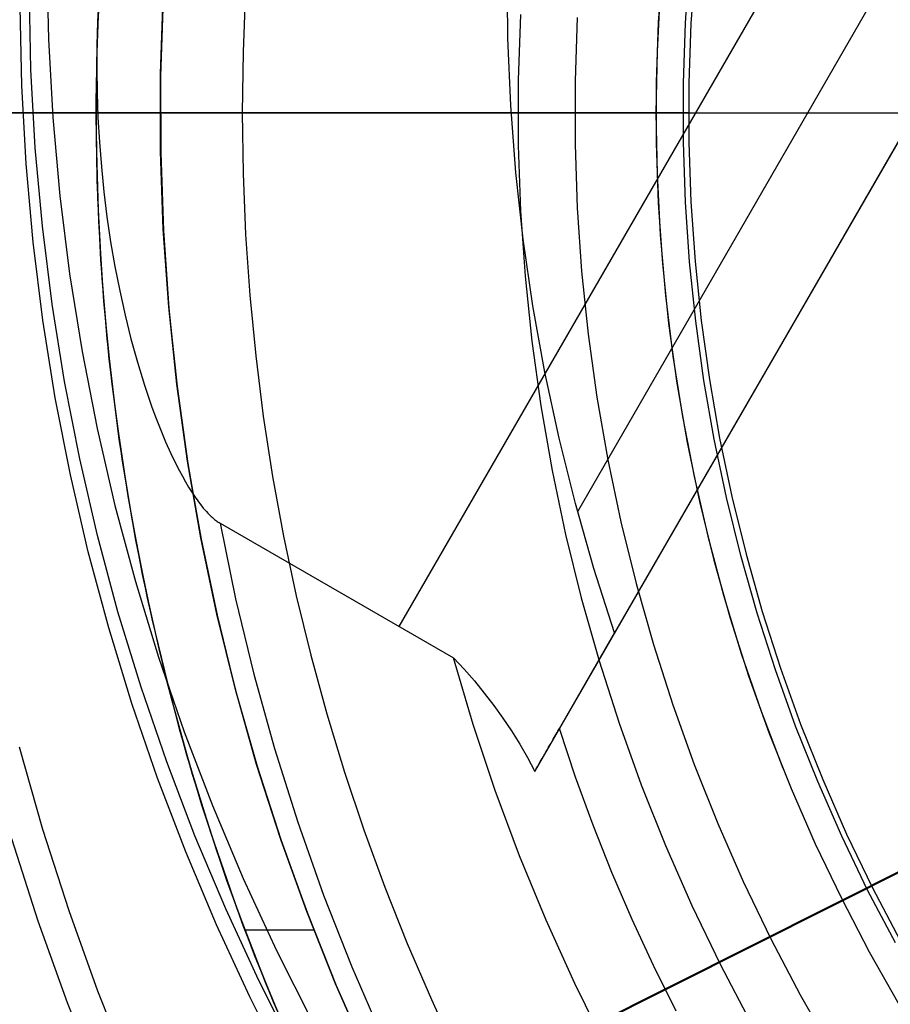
# Model space of a CAD drawing. Header units: millimetres. Extents: x 6049 to 7254, y -11340 to -10297.
# Tile 76 of 237: x 6596 to 6616, y -10701 to -10678. Entities that reach past the tile are written whole.
import ezdxf

# ---------------------------------------------------------------- set-up
doc = ezdxf.new("R2010")
doc.units = ezdxf.units.MM
doc.layers.add('color', color=7, linetype='Continuous')
doc.layers.add('luz', color=7, linetype='Continuous')

msp = doc.modelspace()

# ---------------------------------------------------------------- linework, layer by layer
at = {"color": 8, "true_color": 0x7f7f7f}
for p, q in [((6608.226, -10695.325, 61.793), (6646.972, -10628.216, 79.683)), ((6608.226, -10695.325, 61.793), (6646.972, -10628.216, 79.683)), ((6646.972, -10628.216, 76.249), (6609.21, -10693.621, 58.813)), ((6646.972, -10628.216, 71.961), (6610.075, -10692.123, 54.924)), ((6646.972, -10628.216, 71.961), (6610.075, -10692.123, 54.924)), ((6644.314, -10628.525, 71.592), (6609.213, -10689.323, 55.385)), ((6605.091, -10691.978, 62.1), (6641.442, -10629.017, 78.884)), ((6598.216, -10676.252, 64.451), (6598.119, -10677.994, 64.091)), ((6598.216, -10676.252, 64.451), (6598.119, -10677.994, 64.091)), ((6596.945, -10676.584, 57.58), (6596.982, -10678.396, 57.222)), ((6598.201, -10676.466, 65.596), (6598.107, -10678.331, 65.596)), ((6611.181, -10676.613, 51.1), (6611.085, -10678.005, 51.1)), ((6611.181, -10676.613, 51.1), (6611.085, -10678.005, 51.1)), ((6607.605, -10678.374, 57.388), (6607.591, -10676.823, 57.697)), ((6607.605, -10678.374, 57.388), (6607.591, -10676.823, 57.697)), ((6611.713, -10678.026, 199.6), (6611.809, -10676.648, 199.6)), ((6611.713, -10678.026, 199.6), (6611.809, -10676.648, 199.6)), ((6611.934, -10676.659, 200.6), (6611.839, -10678.032, 200.6)), ((6611.934, -10676.659, 200.6), (6611.839, -10678.032, 200.6)), ((6598.164, -10677.049, 67.1), (6598.091, -10678.903, 67.1)), ((6598.164, -10677.049, 67.1), (6598.091, -10678.903, 67.1)), ((6596.578, -10679.096, 60.723), (6596.541, -10677.284, 61.081)), ((6601.54, -10677.281, 103.064), (6601.481, -10678.688, 103.064)), ((6601.54, -10677.281, 103.064), (6601.481, -10678.688, 103.064)), ((6611.129, -10677.274, 51.1), (6611.056, -10678.684, 51.1)), ((6599.635, -10677.457, 77.6), (6599.575, -10679.253, 77.6)), ((6599.576, -10679.197, 88.1), (6599.638, -10677.4, 88.1)), ((6599.576, -10679.197, 88.1), (6599.638, -10677.4, 88.1)), ((6599.637, -10677.43, 67.1), (6599.576, -10679.226, 67.1)), ((6599.637, -10677.43, 67.1), (6599.576, -10679.226, 67.1)), ((6596.363, -10679.468, 62.581), (6596.327, -10677.655, 62.939)), ((6598.119, -10677.994, 64.091), (6598.078, -10679.829, 64.091)), ((6598.119, -10677.994, 64.091), (6598.078, -10679.829, 64.091)), ((6598.119, -10677.994, 64.091), (6598.104, -10678.531, 63.982)), ((6598.119, -10677.994, 64.091), (6598.104, -10678.531, 63.982)), ((6607.9, -10677.828, 105.1), (6607.848, -10679.34, 105.1)), ((6607.9, -10677.828, 105.1), (6607.848, -10679.34, 105.1)), ((6609.211, -10677.896, 52.515), (6609.16, -10679.362, 52.515)), ((6609.211, -10677.896, 52.515), (6609.16, -10679.362, 52.515)), ((6611.085, -10678.005, 51.1), (6611.037, -10679.399, 51.1)), ((6611.085, -10678.005, 51.1), (6611.037, -10679.399, 51.1)), ((6611.666, -10679.406, 199.6), (6611.713, -10678.026, 199.6)), ((6611.666, -10679.406, 199.6), (6611.713, -10678.026, 199.6)), ((6611.839, -10678.032, 200.6), (6611.791, -10679.408, 200.6)), ((6611.839, -10678.032, 200.6), (6611.791, -10679.408, 200.6)), ((6596.982, -10678.396, 57.222), (6597.082, -10680.207, 56.871)), ((6598.107, -10678.331, 65.596), (6598.078, -10680.199, 65.596)), ((6607.672, -10679.926, 57.086), (6607.605, -10678.374, 57.388)), ((6607.672, -10679.926, 57.086), (6607.605, -10678.374, 57.388)), ((6598.104, -10678.531, 63.982), (6598.1, -10679.08, 63.872)), ((6598.104, -10678.531, 63.982), (6598.1, -10679.08, 63.872)), ((6598.091, -10678.903, 67.1), (6598.082, -10680.759, 67.1)), ((6598.091, -10678.903, 67.1), (6598.082, -10680.759, 67.1)), ((6601.481, -10678.688, 103.064), (6601.462, -10680.096, 103.064)), ((6601.481, -10678.688, 103.064), (6601.462, -10680.096, 103.064)), ((6611.056, -10678.684, 51.1), (6611.031, -10680.096, 51.1)), ((6596.678, -10680.907, 60.372), (6596.578, -10679.096, 60.723)), ((6598.1, -10679.08, 63.872), (6598.107, -10679.638, 63.761)), ((6598.1, -10679.08, 63.872), (6598.107, -10679.638, 63.761)), ((6599.575, -10679.253, 77.6), (6599.577, -10681.05, 77.6)), ((6599.576, -10680.995, 88.1), (6599.576, -10679.197, 88.1)), ((6599.576, -10680.995, 88.1), (6599.576, -10679.197, 88.1)), ((6599.576, -10679.226, 67.1), (6599.577, -10681.024, 67.1)), ((6599.576, -10679.226, 67.1), (6599.577, -10681.024, 67.1)), ((6607.848, -10679.34, 105.1), (6607.848, -10680.852, 105.1)), ((6607.848, -10679.34, 105.1), (6607.848, -10680.852, 105.1)), ((6609.16, -10679.362, 52.515), (6609.16, -10680.83, 52.515)), ((6609.16, -10679.362, 52.515), (6609.16, -10680.83, 52.515)), ((6596.463, -10681.279, 62.23), (6596.363, -10679.468, 62.581)), ((6611.037, -10679.399, 51.1), (6611.037, -10680.794, 51.1)), ((6611.037, -10679.399, 51.1), (6611.037, -10680.794, 51.1)), ((6611.666, -10680.787, 199.6), (6611.666, -10679.406, 199.6)), ((6611.666, -10680.787, 199.6), (6611.666, -10679.406, 199.6)), ((6611.791, -10679.408, 200.6), (6611.791, -10680.784, 200.6)), ((6611.791, -10679.408, 200.6), (6611.791, -10680.784, 200.6)), ((6598.107, -10679.638, 63.761), (6598.127, -10680.203, 63.65)), ((6598.107, -10679.638, 63.761), (6598.127, -10680.203, 63.65)), ((6598.078, -10679.829, 64.091), (6598.101, -10681.665, 64.091)), ((6598.078, -10679.829, 64.091), (6598.101, -10681.665, 64.091)), ((6607.792, -10681.475, 56.79), (6607.672, -10679.926, 57.086)), ((6607.792, -10681.475, 56.79), (6607.672, -10679.926, 57.086)), ((6601.46, -10680.096, 103.067), (6580.448, -10680.096, 89.031)), ((6580.72, -10680.096, 88.1), (6599.569, -10680.096, 88.1)), ((6596.582, -10680.096, 209.497), (6595.824, -10680.096, 210.316)), ((6596.724, -10680.096, 207.935), (6595.91, -10680.096, 208.752)), ((6597.367, -10680.096, 208.705), (6596.582, -10680.096, 209.497)), ((6597.566, -10680.096, 207.146), (6596.724, -10680.096, 207.935)), ((6597.082, -10680.207, 56.871), (6597.245, -10682.016, 56.528)), ((6598.179, -10680.096, 207.941), (6597.367, -10680.096, 208.705)), ((6598.434, -10680.096, 206.388), (6597.566, -10680.096, 207.146)), ((6598.078, -10680.096, 64.091), (6598.078, -10680.096, 67.1)), ((6598.079, -10680.096, 64.031), (6598.078, -10680.096, 64.091)), ((6598.078, -10680.199, 65.596), (6598.114, -10682.067, 65.596)), ((6598.081, -10680.096, 63.97), (6598.079, -10680.096, 64.031)), ((6598.086, -10680.096, 63.91), (6598.081, -10680.096, 63.97)), ((6598.092, -10680.096, 63.85), (6598.086, -10680.096, 63.91)), ((6598.101, -10680.096, 63.79), (6598.092, -10680.096, 63.85)), ((6598.111, -10680.096, 63.731), (6598.101, -10680.096, 63.79)), ((6598.122, -10680.096, 63.672), (6598.111, -10680.096, 63.731)), ((6598.127, -10680.203, 63.65), (6598.16, -10680.774, 63.54)), ((6598.127, -10680.203, 63.65), (6598.16, -10680.774, 63.54)), ((6599.017, -10680.096, 207.205), (6598.179, -10680.096, 207.941)), ((6599.329, -10680.096, 205.66), (6598.434, -10680.096, 206.388)), ((6599.88, -10680.096, 206.499), (6599.017, -10680.096, 207.205)), ((6600.248, -10680.096, 204.964), (6599.329, -10680.096, 205.66)), ((6599.569, -10680.096, 67.1), (6599.569, -10680.096, 88.1)), ((6600.767, -10680.096, 205.823), (6599.88, -10680.096, 206.499)), ((6601.191, -10680.096, 204.3), (6600.248, -10680.096, 204.964)), ((6601.677, -10680.096, 205.179), (6600.767, -10680.096, 205.823)), ((6602.157, -10680.096, 203.669), (6601.191, -10680.096, 204.3)), ((6601.46, -10680.096, 103.067), (6601.795, -10680.096, 103.283)), ((6601.462, -10680.096, 103.064), (6601.481, -10681.504, 103.064)), ((6601.462, -10680.096, 103.064), (6601.481, -10681.504, 103.064)), ((6602.609, -10680.096, 204.566), (6601.677, -10680.096, 205.179)), ((6601.795, -10680.096, 103.283), (6602.138, -10680.096, 103.488)), ((6602.138, -10680.096, 103.488), (6602.487, -10680.096, 103.681)), ((6603.144, -10680.096, 203.072), (6602.157, -10680.096, 203.669)), ((6602.487, -10680.096, 103.681), (6602.842, -10680.096, 103.863)), ((6603.562, -10680.096, 203.986), (6602.609, -10680.096, 204.566)), ((6602.842, -10680.096, 103.863), (6603.203, -10680.096, 104.033)), ((6604.151, -10680.096, 202.51), (6603.144, -10680.096, 203.072)), ((6603.203, -10680.096, 104.033), (6603.57, -10680.096, 104.191)), ((6604.534, -10680.096, 203.44), (6603.562, -10680.096, 203.986)), ((6603.57, -10680.096, 104.191), (6603.941, -10680.096, 104.337)), ((6603.941, -10680.096, 104.337), (6604.318, -10680.096, 104.471)), ((6605.177, -10680.096, 201.984), (6604.151, -10680.096, 202.51)), ((6604.318, -10680.096, 104.471), (6604.698, -10680.096, 104.592)), ((6605.524, -10680.096, 202.927), (6604.534, -10680.096, 203.44)), ((6604.698, -10680.096, 104.592), (6605.082, -10680.096, 104.701)), ((6605.082, -10680.096, 104.701), (6605.47, -10680.096, 104.797)), ((6606.22, -10680.096, 201.493), (6605.177, -10680.096, 201.984)), ((6605.47, -10680.096, 104.797), (6605.86, -10680.096, 104.88)), ((6606.532, -10680.096, 202.45), (6605.524, -10680.096, 202.927)), ((6605.86, -10680.096, 104.88), (6606.253, -10680.096, 104.95)), ((6607.281, -10680.096, 201.039), (6606.22, -10680.096, 201.493)), ((6606.253, -10680.096, 104.95), (6606.648, -10680.096, 105.007)), ((6607.556, -10680.096, 202.007), (6606.532, -10680.096, 202.45)), ((6606.648, -10680.096, 105.007), (6607.045, -10680.096, 105.051)), ((6607.045, -10680.096, 105.051), (6607.443, -10680.096, 105.082)), ((6608.356, -10680.096, 200.622), (6607.281, -10680.096, 201.039)), ((6607.443, -10680.096, 105.082), (6607.842, -10680.096, 105.1)), ((6608.594, -10680.096, 201.6), (6607.556, -10680.096, 202.007)), ((6609.154, -10680.096, 52.515), (6607.679, -10680.096, 57.055)), ((6607.842, -10680.096, 105.1), (6633.541, -10680.096, 105.1)), ((6609.445, -10680.096, 200.243), (6608.356, -10680.096, 200.622)), ((6609.646, -10680.096, 201.23), (6608.594, -10680.096, 201.6)), ((6609.174, -10680.096, 52.449), (6609.154, -10680.096, 52.515)), ((6609.196, -10680.096, 52.385), (6609.174, -10680.096, 52.449)), ((6609.22, -10680.096, 52.321), (6609.196, -10680.096, 52.385)), ((6609.247, -10680.096, 52.259), (6609.22, -10680.096, 52.321)), ((6609.276, -10680.096, 52.197), (6609.247, -10680.096, 52.259)), ((6609.307, -10680.096, 52.136), (6609.276, -10680.096, 52.197)), ((6609.34, -10680.096, 52.076), (6609.307, -10680.096, 52.136)), ((6609.375, -10680.096, 52.018), (6609.34, -10680.096, 52.076)), ((6609.412, -10680.096, 51.961), (6609.375, -10680.096, 52.018)), ((6609.451, -10680.096, 51.905), (6609.412, -10680.096, 51.961)), ((6610.547, -10680.096, 199.902), (6609.445, -10680.096, 200.243)), ((6609.492, -10680.096, 51.851), (6609.451, -10680.096, 51.905)), ((6609.535, -10680.096, 51.798), (6609.492, -10680.096, 51.851)), ((6609.58, -10680.096, 51.746), (6609.535, -10680.096, 51.798)), ((6609.626, -10680.096, 51.696), (6609.58, -10680.096, 51.746)), ((6609.675, -10680.096, 51.648), (6609.626, -10680.096, 51.696)), ((6610.71, -10680.096, 200.897), (6609.646, -10680.096, 201.23)), ((6609.725, -10680.096, 51.602), (6609.675, -10680.096, 51.648)), ((6609.776, -10680.096, 51.557), (6609.725, -10680.096, 51.602)), ((6609.829, -10680.096, 51.514), (6609.776, -10680.096, 51.557)), ((6609.883, -10680.096, 51.473), (6609.829, -10680.096, 51.514)), ((6609.939, -10680.096, 51.434), (6609.883, -10680.096, 51.473)), ((6609.996, -10680.096, 51.397), (6609.939, -10680.096, 51.434)), ((6610.055, -10680.096, 51.362), (6609.996, -10680.096, 51.397)), ((6610.114, -10680.096, 51.329), (6610.055, -10680.096, 51.362)), ((6610.175, -10680.096, 51.298), (6610.114, -10680.096, 51.329)), ((6610.237, -10680.096, 51.269), (6610.175, -10680.096, 51.298)), ((6610.3, -10680.096, 51.242), (6610.237, -10680.096, 51.269)), ((6610.363, -10680.096, 51.218), (6610.3, -10680.096, 51.242)), ((6610.428, -10680.096, 51.196), (6610.363, -10680.096, 51.218)), ((6610.493, -10680.096, 51.176), (6610.428, -10680.096, 51.196)), ((6610.559, -10680.096, 51.158), (6610.493, -10680.096, 51.176)), ((6611.66, -10680.096, 199.6), (6610.547, -10680.096, 199.902)), ((6610.625, -10680.096, 51.143), (6610.559, -10680.096, 51.158)), ((6610.692, -10680.096, 51.13), (6610.625, -10680.096, 51.143)), ((6610.76, -10680.096, 51.119), (6610.692, -10680.096, 51.13)), ((6611.785, -10680.096, 200.6), (6610.71, -10680.096, 200.897)), ((6610.827, -10680.096, 51.111), (6610.76, -10680.096, 51.119)), ((6610.895, -10680.096, 51.105), (6610.827, -10680.096, 51.111)), ((6610.963, -10680.096, 51.101), (6610.895, -10680.096, 51.105)), ((6611.031, -10680.096, 51.1), (6610.963, -10680.096, 51.101)), ((6611.031, -10680.096, 51.1), (6611.056, -10681.508, 51.1)), ((6611.031, -10680.096, 51.1), (6633.522, -10680.096, 51.1)), ((6611.66, -10680.096, 199.6), (6638.414, -10680.096, 199.6)), ((6611.785, -10680.096, 200.6), (6651.66, -10680.096, 200.6)), ((6596.841, -10682.716, 60.029), (6596.678, -10680.907, 60.372)), ((6598.082, -10680.759, 67.1), (6598.137, -10682.614, 67.1)), ((6598.082, -10680.759, 67.1), (6598.137, -10682.614, 67.1)), ((6598.16, -10680.774, 63.54), (6598.205, -10681.349, 63.43)), ((6598.16, -10680.774, 63.54), (6598.205, -10681.349, 63.43)), ((6607.848, -10680.852, 105.1), (6607.9, -10682.364, 105.1)), ((6607.848, -10680.852, 105.1), (6607.9, -10682.364, 105.1)), ((6609.16, -10680.83, 52.515), (6609.211, -10682.296, 52.515)), ((6609.16, -10680.83, 52.515), (6609.211, -10682.296, 52.515)), ((6611.037, -10680.794, 51.1), (6611.085, -10682.188, 51.1)), ((6611.037, -10680.794, 51.1), (6611.085, -10682.188, 51.1)), ((6611.713, -10682.167, 199.6), (6611.666, -10680.787, 199.6)), ((6611.713, -10682.167, 199.6), (6611.666, -10680.787, 199.6)), ((6611.791, -10680.784, 200.6), (6611.839, -10682.16, 200.6)), ((6611.791, -10680.784, 200.6), (6611.839, -10682.16, 200.6)), ((6599.638, -10682.792, 88.1), (6599.576, -10680.995, 88.1)), ((6599.638, -10682.792, 88.1), (6599.576, -10680.995, 88.1)), ((6599.577, -10681.024, 67.1), (6599.64, -10682.821, 67.1)), ((6599.577, -10681.024, 67.1), (6599.64, -10682.821, 67.1)), ((6599.577, -10681.05, 77.6), (6599.641, -10682.846, 77.6)), ((6596.626, -10683.087, 61.887), (6596.463, -10681.279, 62.23)), ((6598.205, -10681.349, 63.43), (6598.264, -10681.926, 63.322)), ((6598.205, -10681.349, 63.43), (6598.264, -10681.926, 63.322)), ((6601.481, -10681.504, 103.064), (6601.54, -10682.911, 103.064)), ((6601.481, -10681.504, 103.064), (6601.54, -10682.911, 103.064)), ((6607.963, -10683.021, 56.501), (6607.792, -10681.475, 56.79)), ((6607.963, -10683.021, 56.501), (6607.792, -10681.475, 56.79)), ((6611.056, -10681.508, 51.1), (6611.129, -10682.918, 51.1)), ((6598.101, -10681.665, 64.091), (6598.186, -10683.498, 64.091)), ((6598.101, -10681.665, 64.091), (6598.186, -10683.498, 64.091)), ((6597.245, -10682.016, 56.528), (6597.47, -10683.819, 56.194)), ((6598.114, -10682.067, 65.596), (6598.215, -10683.932, 65.596)), ((6598.264, -10681.926, 63.322), (6598.335, -10682.503, 63.215)), ((6598.264, -10681.926, 63.322), (6598.335, -10682.503, 63.215)), ((6609.211, -10682.296, 52.515), (6609.312, -10683.76, 52.515)), ((6609.211, -10682.296, 52.515), (6609.312, -10683.76, 52.515)), ((6611.085, -10682.188, 51.1), (6611.181, -10683.579, 51.1)), ((6611.085, -10682.188, 51.1), (6611.181, -10683.579, 51.1)), ((6611.809, -10683.544, 199.6), (6611.713, -10682.167, 199.6)), ((6611.809, -10683.544, 199.6), (6611.713, -10682.167, 199.6)), ((6611.839, -10682.16, 200.6), (6611.934, -10683.533, 200.6)), ((6611.839, -10682.16, 200.6), (6611.934, -10683.533, 200.6)), ((6598.335, -10682.503, 63.215), (6598.42, -10683.078, 63.109)), ((6598.335, -10682.503, 63.215), (6598.42, -10683.078, 63.109)), ((6607.9, -10682.364, 105.1), (6608.005, -10683.873, 105.1)), ((6607.9, -10682.364, 105.1), (6608.005, -10683.873, 105.1)), ((6597.066, -10684.519, 59.695), (6596.841, -10682.716, 60.029)), ((6598.137, -10682.614, 67.1), (6598.256, -10684.465, 67.1)), ((6598.137, -10682.614, 67.1), (6598.256, -10684.465, 67.1)), ((6599.762, -10684.586, 88.1), (6599.638, -10682.792, 88.1)), ((6599.762, -10684.586, 88.1), (6599.638, -10682.792, 88.1)), ((6599.64, -10682.821, 67.1), (6599.765, -10684.614, 67.1)), ((6599.64, -10682.821, 67.1), (6599.765, -10684.614, 67.1)), ((6599.641, -10682.846, 77.6), (6599.767, -10684.639, 77.6)), ((6601.54, -10682.911, 103.064), (6601.638, -10684.316, 103.064)), ((6601.54, -10682.911, 103.064), (6601.638, -10684.316, 103.064)), ((6611.129, -10682.918, 51.1), (6611.252, -10684.325, 51.1)), ((6596.852, -10684.89, 61.553), (6596.626, -10683.087, 61.887)), ((6598.42, -10683.078, 63.109), (6598.518, -10683.65, 63.006)), ((6598.42, -10683.078, 63.109), (6598.518, -10683.65, 63.006)), ((6608.187, -10684.561, 56.218), (6607.963, -10683.021, 56.501)), ((6608.187, -10684.561, 56.218), (6607.963, -10683.021, 56.501)), ((6598.186, -10683.498, 64.091), (6598.334, -10685.327, 64.091)), ((6598.186, -10683.498, 64.091), (6598.334, -10685.327, 64.091)), ((6598.518, -10683.65, 63.006), (6598.629, -10684.217, 62.906)), ((6598.518, -10683.65, 63.006), (6598.629, -10684.217, 62.906)), ((6611.181, -10683.579, 51.1), (6611.324, -10684.967, 51.1)), ((6611.181, -10683.579, 51.1), (6611.324, -10684.967, 51.1)), ((6611.951, -10684.918, 199.6), (6611.809, -10683.544, 199.6)), ((6611.951, -10684.918, 199.6), (6611.809, -10683.544, 199.6)), ((6611.934, -10683.533, 200.6), (6612.076, -10684.903, 200.6)), ((6611.934, -10683.533, 200.6), (6612.076, -10684.903, 200.6)), ((6597.47, -10683.819, 56.194), (6597.758, -10685.614, 55.868)), ((6608.005, -10683.873, 105.1), (6608.161, -10685.378, 105.1)), ((6608.005, -10683.873, 105.1), (6608.161, -10685.378, 105.1)), ((6609.312, -10683.76, 52.515), (6609.464, -10685.22, 52.515)), ((6609.312, -10683.76, 52.515), (6609.464, -10685.22, 52.515)), ((6598.215, -10683.932, 65.596), (6598.381, -10685.793, 65.596)), ((6598.629, -10684.217, 62.906), (6598.753, -10684.776, 62.808)), ((6598.629, -10684.217, 62.906), (6598.753, -10684.776, 62.808)), ((6601.638, -10684.316, 103.064), (6601.775, -10685.717, 103.064)), ((6601.638, -10684.316, 103.064), (6601.775, -10685.717, 103.064)), ((6611.252, -10684.325, 51.1), (6611.423, -10685.727, 51.1)), ((6597.354, -10686.314, 59.369), (6597.066, -10684.519, 59.695)), ((6598.256, -10684.465, 67.1), (6598.44, -10686.312, 67.1)), ((6598.256, -10684.465, 67.1), (6598.44, -10686.312, 67.1)), ((6599.948, -10686.375, 88.1), (6599.762, -10684.586, 88.1)), ((6599.948, -10686.375, 88.1), (6599.762, -10684.586, 88.1)), ((6608.462, -10686.094, 55.944), (6608.187, -10684.561, 56.218)), ((6608.462, -10686.094, 55.944), (6608.187, -10684.561, 56.218)), ((6598.753, -10684.776, 62.808), (6598.889, -10685.326, 62.714)), ((6598.753, -10684.776, 62.808), (6598.889, -10685.326, 62.714)), ((6599.765, -10684.614, 67.1), (6599.952, -10686.402, 67.1)), ((6599.765, -10684.614, 67.1), (6599.952, -10686.402, 67.1)), ((6599.767, -10684.639, 77.6), (6599.955, -10686.426, 77.6)), ((6597.14, -10686.686, 61.227), (6596.852, -10684.89, 61.553)), ((6611.324, -10684.967, 51.1), (6611.515, -10686.348, 51.1)), ((6611.324, -10684.967, 51.1), (6611.515, -10686.348, 51.1)), ((6612.141, -10686.285, 199.6), (6611.951, -10684.918, 199.6)), ((6612.141, -10686.285, 199.6), (6611.951, -10684.918, 199.6)), ((6612.076, -10684.903, 200.6), (6612.266, -10686.266, 200.6)), ((6612.076, -10684.903, 200.6), (6612.266, -10686.266, 200.6)), ((6609.464, -10685.22, 52.515), (6609.666, -10686.673, 52.515)), ((6609.464, -10685.22, 52.515), (6609.666, -10686.673, 52.515)), ((6598.334, -10685.327, 64.091), (6598.544, -10687.151, 64.091)), ((6598.334, -10685.327, 64.091), (6598.544, -10687.151, 64.091)), ((6598.889, -10685.326, 62.714), (6599.039, -10685.866, 62.623)), ((6598.889, -10685.326, 62.714), (6599.039, -10685.866, 62.623)), ((6608.161, -10685.378, 105.1), (6608.369, -10686.876, 105.1)), ((6608.161, -10685.378, 105.1), (6608.369, -10686.876, 105.1)), ((6597.758, -10685.614, 55.868), (6598.108, -10687.401, 55.551)), ((6601.775, -10685.717, 103.064), (6601.951, -10687.114, 103.064)), ((6601.775, -10685.717, 103.064), (6601.951, -10687.114, 103.064)), ((6611.423, -10685.727, 51.1), (6611.643, -10687.121, 51.1)), ((6598.381, -10685.793, 65.596), (6598.612, -10687.646, 65.596)), ((6599.039, -10685.866, 62.623), (6599.201, -10686.393, 62.537)), ((6599.039, -10685.866, 62.623), (6599.201, -10686.393, 62.537)), ((6608.789, -10687.619, 55.676), (6608.462, -10686.094, 55.944)), ((6608.789, -10687.619, 55.676), (6608.462, -10686.094, 55.944)), ((6597.704, -10688.101, 59.053), (6597.354, -10686.314, 59.369)), ((6598.44, -10686.312, 67.1), (6598.687, -10688.151, 67.1)), ((6598.44, -10686.312, 67.1), (6598.687, -10688.151, 67.1)), ((6599.201, -10686.393, 62.537), (6599.376, -10686.905, 62.455)), ((6599.201, -10686.393, 62.537), (6599.376, -10686.905, 62.455)), ((6600.196, -10688.156, 88.1), (6599.948, -10686.375, 88.1)), ((6600.196, -10688.156, 88.1), (6599.948, -10686.375, 88.1)), ((6599.952, -10686.402, 67.1), (6600.2, -10688.182, 67.1)), ((6599.952, -10686.402, 67.1), (6600.2, -10688.182, 67.1)), ((6611.515, -10686.348, 51.1), (6611.754, -10687.723, 51.1)), ((6611.515, -10686.348, 51.1), (6611.754, -10687.723, 51.1)), ((6612.379, -10687.646, 199.6), (6612.141, -10686.285, 199.6)), ((6612.379, -10687.646, 199.6), (6612.141, -10686.285, 199.6)), ((6612.266, -10686.266, 200.6), (6612.502, -10687.622, 200.6)), ((6612.266, -10686.266, 200.6), (6612.502, -10687.622, 200.6)), ((6599.955, -10686.426, 77.6), (6600.204, -10688.206, 77.6)), ((6597.49, -10688.472, 60.91), (6597.14, -10686.686, 61.227)), ((6608.369, -10686.876, 105.1), (6608.629, -10688.366, 105.1)), ((6608.369, -10686.876, 105.1), (6608.629, -10688.366, 105.1)), ((6609.666, -10686.673, 52.515), (6609.918, -10688.119, 52.515)), ((6609.666, -10686.673, 52.515), (6609.918, -10688.119, 52.515)), ((6599.376, -10686.905, 62.455), (6599.473, -10687.165, 62.414)), ((6599.376, -10686.905, 62.455), (6599.473, -10687.165, 62.414)), ((6598.544, -10687.151, 64.091), (6598.817, -10688.966, 64.091)), ((6598.544, -10687.151, 64.091), (6598.817, -10688.966, 64.091)), ((6599.473, -10687.165, 62.414), (6599.578, -10687.433, 62.372)), ((6599.473, -10687.165, 62.414), (6599.578, -10687.433, 62.372)), ((6601.951, -10687.114, 103.064), (6602.166, -10688.506, 103.064)), ((6601.951, -10687.114, 103.064), (6602.166, -10688.506, 103.064)), ((6611.643, -10687.121, 51.1), (6611.912, -10688.508, 51.1)), ((6598.108, -10687.401, 55.551), (6598.52, -10689.175, 55.244)), ((6599.578, -10687.433, 62.372), (6599.692, -10687.704, 62.331)), ((6599.578, -10687.433, 62.372), (6599.692, -10687.704, 62.331)), ((6598.612, -10687.646, 65.596), (6598.908, -10689.491, 65.596)), ((6599.692, -10687.704, 62.331), (6599.813, -10687.976, 62.291)), ((6599.692, -10687.704, 62.331), (6599.813, -10687.976, 62.291)), ((6609.167, -10689.133, 55.417), (6608.789, -10687.619, 55.676)), ((6609.167, -10689.133, 55.417), (6608.789, -10687.619, 55.676)), ((6611.754, -10687.723, 51.1), (6612.039, -10689.088, 51.1)), ((6611.754, -10687.723, 51.1), (6612.039, -10689.088, 51.1)), ((6612.663, -10688.997, 199.6), (6612.379, -10687.646, 199.6)), ((6612.663, -10688.997, 199.6), (6612.379, -10687.646, 199.6)), ((6612.502, -10687.622, 200.6), (6612.785, -10688.969, 200.6)), ((6612.502, -10687.622, 200.6), (6612.785, -10688.969, 200.6)), ((6599.813, -10687.976, 62.291), (6599.942, -10688.243, 62.252)), ((6599.813, -10687.976, 62.291), (6599.942, -10688.243, 62.252)), ((6598.116, -10689.875, 58.745), (6597.704, -10688.101, 59.053)), ((6598.687, -10688.151, 67.1), (6598.997, -10689.98, 67.1)), ((6598.687, -10688.151, 67.1), (6598.997, -10689.98, 67.1)), ((6599.942, -10688.243, 62.252), (6600.01, -10688.374, 62.234)), ((6599.942, -10688.243, 62.252), (6600.01, -10688.374, 62.234)), ((6600.505, -10689.928, 88.1), (6600.196, -10688.156, 88.1)), ((6600.505, -10689.928, 88.1), (6600.196, -10688.156, 88.1)), ((6600.2, -10688.182, 67.1), (6600.51, -10689.953, 67.1)), ((6600.2, -10688.182, 67.1), (6600.51, -10689.953, 67.1)), ((6600.204, -10688.206, 77.6), (6600.514, -10689.976, 77.6)), ((6609.918, -10688.119, 52.515), (6610.22, -10689.555, 52.515)), ((6609.918, -10688.119, 52.515), (6610.22, -10689.555, 52.515)), ((6597.902, -10690.247, 60.603), (6597.49, -10688.472, 60.91)), ((6600.01, -10688.374, 62.234), (6600.079, -10688.503, 62.216)), ((6600.01, -10688.374, 62.234), (6600.079, -10688.503, 62.216)), ((6608.629, -10688.366, 105.1), (6608.94, -10689.847, 105.1)), ((6608.629, -10688.366, 105.1), (6608.94, -10689.847, 105.1)), ((6600.079, -10688.503, 62.216), (6600.15, -10688.629, 62.199)), ((6600.079, -10688.503, 62.216), (6600.15, -10688.629, 62.199)), ((6600.15, -10688.629, 62.199), (6600.223, -10688.752, 62.183)), ((6600.15, -10688.629, 62.199), (6600.223, -10688.752, 62.183)), ((6602.166, -10688.506, 103.064), (6602.42, -10689.891, 103.064)), ((6602.166, -10688.506, 103.064), (6602.42, -10689.891, 103.064)), ((6611.912, -10688.508, 51.1), (6612.228, -10689.884, 51.1)), ((6600.223, -10688.752, 62.183), (6600.298, -10688.871, 62.168)), ((6600.223, -10688.752, 62.183), (6600.298, -10688.871, 62.168)), ((6600.298, -10688.871, 62.168), (6600.374, -10688.986, 62.154)), ((6600.298, -10688.871, 62.168), (6600.374, -10688.986, 62.154)), ((6598.817, -10688.966, 64.091), (6599.152, -10690.77, 64.091)), ((6598.817, -10688.966, 64.091), (6599.152, -10690.77, 64.091)), ((6600.374, -10688.986, 62.154), (6600.433, -10689.069, 62.144)), ((6600.374, -10688.986, 62.154), (6600.433, -10689.069, 62.144)), ((6600.433, -10689.069, 62.144), (6600.495, -10689.153, 62.134)), ((6600.433, -10689.069, 62.144), (6600.495, -10689.153, 62.134)), ((6600.495, -10689.153, 62.134), (6600.528, -10689.194, 62.13)), ((6600.495, -10689.153, 62.134), (6600.528, -10689.194, 62.13)), ((6609.596, -10690.635, 55.167), (6609.167, -10689.133, 55.417)), ((6609.596, -10690.635, 55.167), (6609.167, -10689.133, 55.417)), ((6612.039, -10689.088, 51.1), (6612.371, -10690.443, 51.1)), ((6612.039, -10689.088, 51.1), (6612.371, -10690.443, 51.1)), ((6612.993, -10690.338, 199.6), (6612.663, -10688.997, 199.6)), ((6612.993, -10690.338, 199.6), (6612.663, -10688.997, 199.6)), ((6612.785, -10688.969, 200.6), (6613.114, -10690.306, 200.6)), ((6612.785, -10688.969, 200.6), (6613.114, -10690.306, 200.6)), ((6598.52, -10689.175, 55.244), (6598.993, -10690.937, 54.947)), ((6600.528, -10689.194, 62.13), (6600.562, -10689.236, 62.125)), ((6600.528, -10689.194, 62.13), (6600.562, -10689.236, 62.125)), ((6600.562, -10689.236, 62.125), (6600.597, -10689.277, 62.121)), ((6600.562, -10689.236, 62.125), (6600.597, -10689.277, 62.121)), ((6600.597, -10689.277, 62.121), (6600.633, -10689.317, 62.117)), ((6600.597, -10689.277, 62.121), (6600.633, -10689.317, 62.117)), ((6600.633, -10689.317, 62.117), (6600.669, -10689.357, 62.114)), ((6600.633, -10689.317, 62.117), (6600.669, -10689.357, 62.114)), ((6600.669, -10689.357, 62.114), (6600.707, -10689.395, 62.11)), ((6600.669, -10689.357, 62.114), (6600.707, -10689.395, 62.11)), ((6598.908, -10689.491, 65.596), (6599.267, -10691.324, 65.596)), ((6600.707, -10689.395, 62.11), (6600.745, -10689.432, 62.107)), ((6600.707, -10689.395, 62.11), (6600.745, -10689.432, 62.107)), ((6600.745, -10689.432, 62.107), (6600.765, -10689.45, 62.106)), ((6600.745, -10689.432, 62.107), (6600.765, -10689.45, 62.106)), ((6600.765, -10689.45, 62.106), (6600.784, -10689.467, 62.105)), ((6600.765, -10689.45, 62.106), (6600.784, -10689.467, 62.105)), ((6600.784, -10689.467, 62.105), (6600.804, -10689.484, 62.104)), ((6600.784, -10689.467, 62.105), (6600.804, -10689.484, 62.104)), ((6600.804, -10689.484, 62.104), (6600.824, -10689.5, 62.103)), ((6600.804, -10689.484, 62.104), (6600.824, -10689.5, 62.103)), ((6600.824, -10689.5, 62.103), (6600.844, -10689.516, 62.102)), ((6600.824, -10689.5, 62.103), (6600.844, -10689.516, 62.102)), ((6600.844, -10689.516, 62.102), (6600.865, -10689.532, 62.101)), ((6600.844, -10689.516, 62.102), (6600.865, -10689.532, 62.101)), ((6600.865, -10689.532, 62.101), (6600.886, -10689.547, 62.101)), ((6600.865, -10689.532, 62.101), (6600.886, -10689.547, 62.101)), ((6600.886, -10689.547, 62.101), (6600.907, -10689.561, 62.1)), ((6600.886, -10689.547, 62.101), (6600.907, -10689.561, 62.1)), ((6600.907, -10689.561, 62.1), (6600.928, -10689.574, 62.1)), ((6600.907, -10689.561, 62.1), (6600.928, -10689.574, 62.1)), ((6600.928, -10689.574, 62.1), (6600.949, -10689.587, 62.1)), ((6600.928, -10689.574, 62.1), (6600.949, -10689.587, 62.1)), ((6600.949, -10689.587, 62.1), (6606.346, -10692.703, 62.1)), ((6600.949, -10689.587, 62.1), (6601.309, -10691.338, 62.1)), ((6600.949, -10689.587, 62.1), (6606.346, -10692.703, 62.1)), ((6600.949, -10689.587, 62.1), (6601.309, -10691.338, 62.1)), ((6610.22, -10689.555, 52.515), (6610.571, -10690.979, 52.515)), ((6610.22, -10689.555, 52.515), (6610.571, -10690.979, 52.515)), ((6598.589, -10691.637, 58.448), (6598.116, -10689.875, 58.745)), ((6598.997, -10689.98, 67.1), (6599.371, -10691.798, 67.1)), ((6598.997, -10689.98, 67.1), (6599.371, -10691.798, 67.1)), ((6600.875, -10691.688, 88.1), (6600.505, -10689.928, 88.1)), ((6600.875, -10691.688, 88.1), (6600.505, -10689.928, 88.1)), ((6600.51, -10689.953, 67.1), (6600.88, -10691.712, 67.1)), ((6600.51, -10689.953, 67.1), (6600.88, -10691.712, 67.1)), ((6600.514, -10689.976, 77.6), (6600.885, -10691.734, 77.6)), ((6602.42, -10689.891, 103.064), (6602.714, -10691.268, 103.064)), ((6602.42, -10689.891, 103.064), (6602.714, -10691.268, 103.064)), ((6608.94, -10689.847, 105.1), (6609.302, -10691.315, 105.1)), ((6608.94, -10689.847, 105.1), (6609.302, -10691.315, 105.1)), ((6612.228, -10689.884, 51.1), (6612.592, -10691.248, 51.1)), ((6598.375, -10692.008, 60.306), (6597.902, -10690.247, 60.603)), ((6612.371, -10690.443, 51.1), (6612.749, -10691.786, 51.1)), ((6612.371, -10690.443, 51.1), (6612.749, -10691.786, 51.1)), ((6613.37, -10691.666, 199.6), (6612.993, -10690.338, 199.6)), ((6613.37, -10691.666, 199.6), (6612.993, -10690.338, 199.6)), ((6613.114, -10690.306, 200.6), (6613.49, -10691.63, 200.6)), ((6613.114, -10690.306, 200.6), (6613.49, -10691.63, 200.6)), ((6610.075, -10692.123, 54.924), (6609.596, -10690.635, 55.167)), ((6610.075, -10692.123, 54.924), (6609.596, -10690.635, 55.167)), ((6598.993, -10690.937, 54.947), (6599.527, -10692.682, 54.659)), ((6599.152, -10690.77, 64.091), (6599.548, -10692.563, 64.091)), ((6599.152, -10690.77, 64.091), (6599.548, -10692.563, 64.091)), ((6610.571, -10690.979, 52.515), (6610.971, -10692.391, 52.515)), ((6610.571, -10690.979, 52.515), (6610.971, -10692.391, 52.515)), ((6599.267, -10691.324, 65.596), (6599.691, -10693.143, 65.596)), ((6601.309, -10691.338, 62.1), (6601.728, -10693.075, 62.1)), ((6601.309, -10691.338, 62.1), (6601.728, -10693.075, 62.1)), ((6602.714, -10691.268, 103.064), (6603.046, -10692.636, 103.064)), ((6602.714, -10691.268, 103.064), (6603.046, -10692.636, 103.064)), ((6609.302, -10691.315, 105.1), (6609.715, -10692.771, 105.1)), ((6609.302, -10691.315, 105.1), (6609.715, -10692.771, 105.1)), ((6612.592, -10691.248, 51.1), (6613.003, -10692.599, 51.1)), ((6599.123, -10693.382, 58.16), (6598.589, -10691.637, 58.448)), ((6613.49, -10691.63, 200.6), (6613.911, -10692.941, 200.6)), ((6613.49, -10691.63, 200.6), (6613.911, -10692.941, 200.6)), ((6599.371, -10691.798, 67.1), (6599.808, -10693.601, 67.1)), ((6599.371, -10691.798, 67.1), (6599.808, -10693.601, 67.1)), ((6601.305, -10693.434, 88.1), (6600.875, -10691.688, 88.1)), ((6601.305, -10693.434, 88.1), (6600.875, -10691.688, 88.1)), ((6600.88, -10691.712, 67.1), (6601.311, -10693.457, 67.1)), ((6600.88, -10691.712, 67.1), (6601.311, -10693.457, 67.1)), ((6600.885, -10691.734, 77.6), (6601.317, -10693.479, 77.6)), ((6612.749, -10691.786, 51.1), (6613.173, -10693.114, 51.1)), ((6612.749, -10691.786, 51.1), (6613.173, -10693.114, 51.1)), ((6613.792, -10692.981, 199.6), (6613.37, -10691.666, 199.6)), ((6613.792, -10692.981, 199.6), (6613.37, -10691.666, 199.6)), ((6598.908, -10693.753, 60.018), (6598.375, -10692.008, 60.306)), ((6608.8, -10694.331, 60.689), (6610.075, -10692.123, 54.924)), ((6608.8, -10694.331, 60.689), (6610.075, -10692.123, 54.924)), ((6599.548, -10692.563, 64.091), (6600.005, -10694.34, 64.091)), ((6599.548, -10692.563, 64.091), (6600.005, -10694.34, 64.091)), ((6610.971, -10692.391, 52.515), (6611.42, -10693.788, 52.515)), ((6610.971, -10692.391, 52.515), (6611.42, -10693.788, 52.515)), ((6599.527, -10692.682, 54.659), (6600.121, -10694.409, 54.382)), ((6603.046, -10692.636, 103.064), (6603.418, -10693.995, 103.064)), ((6603.046, -10692.636, 103.064), (6603.418, -10693.995, 103.064)), ((6606.346, -10692.703, 62.1), (6606.593, -10692.965, 62.076)), ((6606.804, -10694.245, 62.1), (6606.346, -10692.703, 62.1)), ((6606.346, -10692.703, 62.1), (6606.593, -10692.965, 62.076)), ((6606.804, -10694.245, 62.1), (6606.346, -10692.703, 62.1)), ((6609.715, -10692.771, 105.1), (6610.177, -10694.211, 105.1)), ((6609.715, -10692.771, 105.1), (6610.177, -10694.211, 105.1)), ((6613.003, -10692.599, 51.1), (6613.461, -10693.935, 51.1)), ((6606.593, -10692.965, 62.076), (6606.832, -10693.236, 62.049)), ((6606.593, -10692.965, 62.076), (6606.832, -10693.236, 62.049)), ((6614.259, -10694.28, 199.6), (6613.792, -10692.981, 199.6)), ((6614.259, -10694.28, 199.6), (6613.792, -10692.981, 199.6)), ((6613.911, -10692.941, 200.6), (6614.376, -10694.236, 200.6)), ((6613.911, -10692.941, 200.6), (6614.376, -10694.236, 200.6)), ((6599.691, -10693.143, 65.596), (6600.177, -10694.947, 65.596)), ((6601.728, -10693.075, 62.1), (6602.208, -10694.797, 62.1)), ((6601.728, -10693.075, 62.1), (6602.208, -10694.797, 62.1)), ((6606.832, -10693.236, 62.049), (6607.061, -10693.514, 62.02)), ((6606.832, -10693.236, 62.049), (6607.061, -10693.514, 62.02)), ((6613.173, -10693.114, 51.1), (6613.643, -10694.428, 51.1)), ((6613.173, -10693.114, 51.1), (6613.643, -10694.428, 51.1)), ((6599.716, -10695.109, 57.883), (6599.123, -10693.382, 58.16)), ((6601.795, -10695.164, 88.1), (6601.305, -10693.434, 88.1)), ((6601.795, -10695.164, 88.1), (6601.305, -10693.434, 88.1)), ((6601.311, -10693.457, 67.1), (6601.802, -10695.186, 67.1)), ((6601.311, -10693.457, 67.1), (6601.802, -10695.186, 67.1)), ((6601.317, -10693.479, 77.6), (6601.808, -10695.207, 77.6)), ((6599.808, -10693.601, 67.1), (6600.306, -10695.388, 67.1)), ((6599.808, -10693.601, 67.1), (6600.306, -10695.388, 67.1)), ((6607.061, -10693.514, 62.02), (6607.28, -10693.8, 61.989)), ((6607.061, -10693.514, 62.02), (6607.28, -10693.8, 61.989)), ((6599.502, -10695.481, 59.741), (6598.908, -10693.753, 60.018)), ((6607.28, -10693.8, 61.989), (6607.49, -10694.092, 61.954)), ((6607.28, -10693.8, 61.989), (6607.49, -10694.092, 61.954)), ((6611.42, -10693.788, 52.515), (6611.916, -10695.169, 52.515)), ((6611.42, -10693.788, 52.515), (6611.916, -10695.169, 52.515)), ((6613.461, -10693.935, 51.1), (6613.965, -10695.254, 51.1)), ((6603.418, -10693.995, 103.064), (6603.827, -10695.342, 103.064)), ((6603.418, -10693.995, 103.064), (6603.827, -10695.342, 103.064)), ((6607.49, -10694.092, 61.954), (6607.69, -10694.391, 61.917)), ((6607.49, -10694.092, 61.954), (6607.69, -10694.391, 61.917)), ((6600.005, -10694.34, 64.091), (6600.524, -10696.101, 64.091)), ((6600.005, -10694.34, 64.091), (6600.524, -10696.101, 64.091)), ((6607.314, -10695.77, 62.1), (6606.804, -10694.245, 62.1)), ((6607.314, -10695.77, 62.1), (6606.804, -10694.245, 62.1)), ((6607.69, -10694.391, 61.917), (6607.879, -10694.697, 61.878)), ((6607.69, -10694.391, 61.917), (6607.879, -10694.697, 61.878)), ((6608.764, -10694.394, 60.826), (6608.783, -10694.361, 60.758)), ((6608.764, -10694.394, 60.826), (6608.783, -10694.361, 60.758)), ((6608.783, -10694.361, 60.758), (6608.8, -10694.331, 60.689)), ((6608.783, -10694.361, 60.758), (6608.8, -10694.331, 60.689)), ((6609.173, -10695.456, 60.689), (6608.8, -10694.331, 60.689)), ((6609.173, -10695.456, 60.689), (6608.8, -10694.331, 60.689)), ((6610.177, -10694.211, 105.1), (6610.689, -10695.634, 105.1)), ((6610.177, -10694.211, 105.1), (6610.689, -10695.634, 105.1)), ((6614.771, -10695.563, 199.6), (6614.259, -10694.28, 199.6)), ((6614.771, -10695.563, 199.6), (6614.259, -10694.28, 199.6)), ((6614.376, -10694.236, 200.6), (6614.887, -10695.514, 200.6)), ((6614.376, -10694.236, 200.6), (6614.887, -10695.514, 200.6)), ((6600.121, -10694.409, 54.382), (6600.774, -10696.117, 54.116)), ((6608.63, -10694.627, 61.204), (6608.655, -10694.583, 61.145)), ((6608.63, -10694.627, 61.204), (6608.655, -10694.583, 61.145)), ((6608.655, -10694.583, 61.145), (6608.679, -10694.542, 61.084)), ((6608.655, -10694.583, 61.145), (6608.679, -10694.542, 61.084)), ((6608.679, -10694.542, 61.084), (6608.702, -10694.502, 61.022)), ((6608.679, -10694.542, 61.084), (6608.702, -10694.502, 61.022)), ((6608.702, -10694.502, 61.022), (6608.724, -10694.464, 60.958)), ((6608.702, -10694.502, 61.022), (6608.724, -10694.464, 60.958)), ((6608.724, -10694.464, 60.958), (6608.744, -10694.428, 60.893)), ((6608.724, -10694.464, 60.958), (6608.744, -10694.428, 60.893)), ((6608.744, -10694.428, 60.893), (6608.764, -10694.394, 60.826)), ((6608.744, -10694.428, 60.893), (6608.764, -10694.394, 60.826)), ((6613.643, -10694.428, 51.1), (6614.157, -10695.724, 51.1)), ((6613.643, -10694.428, 51.1), (6614.157, -10695.724, 51.1)), ((6596.306, -10694.758, 212.03), (6596.845, -10696.659, 212.03)), ((6602.208, -10694.797, 62.1), (6602.747, -10696.501, 62.1)), ((6602.208, -10694.797, 62.1), (6602.747, -10696.501, 62.1)), ((6607.879, -10694.697, 61.878), (6608.058, -10695.008, 61.837)), ((6607.879, -10694.697, 61.878), (6608.058, -10695.008, 61.837)), ((6608.49, -10694.868, 61.472), (6608.52, -10694.817, 61.422)), ((6608.49, -10694.868, 61.472), (6608.52, -10694.817, 61.422)), ((6608.52, -10694.817, 61.422), (6608.549, -10694.767, 61.371)), ((6608.52, -10694.817, 61.422), (6608.549, -10694.767, 61.371)), ((6608.549, -10694.767, 61.371), (6608.577, -10694.718, 61.317)), ((6608.549, -10694.767, 61.371), (6608.577, -10694.718, 61.317)), ((6608.577, -10694.718, 61.317), (6608.604, -10694.672, 61.261)), ((6608.577, -10694.718, 61.317), (6608.604, -10694.672, 61.261)), ((6608.604, -10694.672, 61.261), (6608.63, -10694.627, 61.204)), ((6608.604, -10694.672, 61.261), (6608.63, -10694.627, 61.204)), ((6600.177, -10694.947, 65.596), (6600.726, -10696.732, 65.596)), ((6608.058, -10695.008, 61.837), (6608.226, -10695.325, 61.793)), ((6608.058, -10695.008, 61.837), (6608.226, -10695.325, 61.793)), ((6608.364, -10695.087, 61.65), (6608.396, -10695.03, 61.609)), ((6608.364, -10695.087, 61.65), (6608.396, -10695.03, 61.609)), ((6608.396, -10695.03, 61.609), (6608.428, -10694.975, 61.565)), ((6608.396, -10695.03, 61.609), (6608.428, -10694.975, 61.565)), ((6608.428, -10694.975, 61.565), (6608.46, -10694.921, 61.52)), ((6608.428, -10694.975, 61.565), (6608.46, -10694.921, 61.52)), ((6608.46, -10694.921, 61.52), (6608.49, -10694.868, 61.472)), ((6608.46, -10694.921, 61.52), (6608.49, -10694.868, 61.472)), ((6600.37, -10696.817, 57.617), (6599.716, -10695.109, 57.883)), ((6602.345, -10696.876, 88.1), (6601.795, -10695.164, 88.1)), ((6602.345, -10696.876, 88.1), (6601.795, -10695.164, 88.1)), ((6601.802, -10695.186, 67.1), (6602.352, -10696.898, 67.1)), ((6601.802, -10695.186, 67.1), (6602.352, -10696.898, 67.1)), ((6601.808, -10695.207, 77.6), (6602.359, -10696.918, 77.6)), ((6608.226, -10695.325, 61.793), (6608.261, -10695.264, 61.761)), ((6608.226, -10695.325, 61.793), (6608.261, -10695.264, 61.761)), ((6608.261, -10695.264, 61.761), (6608.296, -10695.204, 61.726)), ((6608.261, -10695.264, 61.761), (6608.296, -10695.204, 61.726)), ((6608.296, -10695.204, 61.726), (6608.33, -10695.145, 61.689)), ((6608.296, -10695.204, 61.726), (6608.33, -10695.145, 61.689)), ((6608.33, -10695.145, 61.689), (6608.364, -10695.087, 61.65)), ((6608.33, -10695.145, 61.689), (6608.364, -10695.087, 61.65)), ((6611.916, -10695.169, 52.515), (6612.46, -10696.532, 52.515)), ((6611.916, -10695.169, 52.515), (6612.46, -10696.532, 52.515)), ((6600.155, -10697.189, 59.475), (6599.502, -10695.481, 59.741)), ((6600.306, -10695.388, 67.1), (6600.867, -10697.157, 67.1)), ((6600.306, -10695.388, 67.1), (6600.867, -10697.157, 67.1)), ((6603.827, -10695.342, 103.064), (6604.274, -10696.678, 103.064)), ((6603.827, -10695.342, 103.064), (6604.274, -10696.678, 103.064)), ((6609.577, -10696.568, 60.689), (6609.173, -10695.456, 60.689)), ((6609.577, -10696.568, 60.689), (6609.173, -10695.456, 60.689)), ((6614.887, -10695.514, 200.6), (6615.441, -10696.774, 200.6)), ((6614.887, -10695.514, 200.6), (6615.441, -10696.774, 200.6)), ((6610.689, -10695.634, 105.1), (6611.25, -10697.039, 105.1)), ((6610.689, -10695.634, 105.1), (6611.25, -10697.039, 105.1)), ((6614.157, -10695.724, 51.1), (6614.716, -10697.003, 51.1)), ((6614.157, -10695.724, 51.1), (6614.716, -10697.003, 51.1)), ((6615.327, -10696.827, 199.6), (6614.771, -10695.563, 199.6)), ((6615.327, -10696.827, 199.6), (6614.771, -10695.563, 199.6)), ((6607.875, -10697.277, 62.1), (6607.314, -10695.77, 62.1)), ((6607.875, -10697.277, 62.1), (6607.314, -10695.77, 62.1)), ((6600.524, -10696.101, 64.091), (6601.102, -10697.843, 64.091)), ((6600.524, -10696.101, 64.091), (6601.102, -10697.843, 64.091)), ((6600.774, -10696.117, 54.116), (6601.485, -10697.803, 53.861)), ((6596.845, -10696.659, 212.03), (6597.45, -10698.541, 212.03)), ((6602.747, -10696.501, 62.1), (6603.344, -10698.185, 62.1)), ((6602.747, -10696.501, 62.1), (6603.344, -10698.185, 62.1)), ((6610.013, -10697.665, 60.689), (6609.577, -10696.568, 60.689)), ((6610.013, -10697.665, 60.689), (6609.577, -10696.568, 60.689)), ((6612.46, -10696.532, 52.515), (6613.051, -10697.875, 52.515)), ((6612.46, -10696.532, 52.515), (6613.051, -10697.875, 52.515)), ((6596.126, -10696.877, 211.366), (6596.739, -10698.783, 211.366)), ((6601.081, -10698.503, 57.362), (6600.37, -10696.817, 57.617)), ((6600.726, -10696.732, 65.596), (6601.337, -10698.498, 65.596)), ((6602.954, -10698.568, 88.1), (6602.345, -10696.876, 88.1)), ((6602.954, -10698.568, 88.1), (6602.345, -10696.876, 88.1)), ((6604.274, -10696.678, 103.064), (6604.758, -10698, 103.064)), ((6604.274, -10696.678, 103.064), (6604.758, -10698, 103.064)), ((6615.926, -10698.071, 199.6), (6615.327, -10696.827, 199.6)), ((6615.926, -10698.071, 199.6), (6615.327, -10696.827, 199.6)), ((6615.441, -10696.774, 200.6), (6616.038, -10698.015, 200.6)), ((6615.441, -10696.774, 200.6), (6616.038, -10698.015, 200.6)), ((6602.352, -10696.898, 67.1), (6602.962, -10698.589, 67.1)), ((6602.352, -10696.898, 67.1), (6602.962, -10698.589, 67.1)), ((6602.359, -10696.918, 77.6), (6602.969, -10698.608, 77.6)), ((6611.25, -10697.039, 105.1), (6611.859, -10698.424, 105.1)), ((6611.25, -10697.039, 105.1), (6611.859, -10698.424, 105.1)), ((6614.716, -10697.003, 51.1), (6615.318, -10698.261, 51.1)), ((6614.716, -10697.003, 51.1), (6615.318, -10698.261, 51.1)), ((6600.867, -10698.875, 59.22), (6600.155, -10697.189, 59.475)), ((6600.867, -10697.157, 67.1), (6601.488, -10698.906, 67.1)), ((6600.867, -10697.157, 67.1), (6601.488, -10698.906, 67.1)), ((6608.488, -10698.764, 62.1), (6607.875, -10697.277, 62.1)), ((6608.488, -10698.764, 62.1), (6607.875, -10697.277, 62.1)), ((6601.485, -10697.803, 53.861), (6602.255, -10699.465, 53.618)), ((6610.479, -10698.749, 60.689), (6610.013, -10697.665, 60.689)), ((6610.479, -10698.749, 60.689), (6610.013, -10697.665, 60.689)), ((6601.102, -10697.843, 64.091), (6601.739, -10699.564, 64.091)), ((6601.102, -10697.843, 64.091), (6601.739, -10699.564, 64.091)), ((6604.758, -10698, 103.064), (6605.279, -10699.309, 103.064)), ((6604.758, -10698, 103.064), (6605.279, -10699.309, 103.064)), ((6613.051, -10697.875, 52.515), (6613.687, -10699.197, 52.515)), ((6613.051, -10697.875, 52.515), (6613.687, -10699.197, 52.515)), ((6616.038, -10698.015, 200.6), (6616.678, -10699.233, 200.6)), ((6616.038, -10698.015, 200.6), (6616.678, -10699.233, 200.6)), ((6603.344, -10698.185, 62.1), (6604, -10699.848, 62.1)), ((6603.344, -10698.185, 62.1), (6604, -10699.848, 62.1)), ((6615.318, -10698.261, 51.1), (6615.963, -10699.498, 51.1)), ((6615.318, -10698.261, 51.1), (6615.963, -10699.498, 51.1)), ((6616.568, -10699.294, 199.6), (6615.926, -10698.071, 199.6)), ((6616.568, -10699.294, 199.6), (6615.926, -10698.071, 199.6)), ((6611.859, -10698.424, 105.1), (6612.515, -10699.787, 105.1)), ((6611.859, -10698.424, 105.1), (6612.515, -10699.787, 105.1)), ((6597.45, -10698.541, 212.03), (6598.119, -10700.402, 212.03)), ((6601.85, -10700.165, 57.119), (6601.081, -10698.503, 57.362)), ((6601.337, -10698.498, 65.596), (6602.009, -10700.24, 65.596)), ((6603.62, -10700.238, 88.1), (6602.954, -10698.568, 88.1)), ((6603.62, -10700.238, 88.1), (6602.954, -10698.568, 88.1)), ((6602.962, -10698.589, 67.1), (6603.629, -10700.258, 67.1)), ((6602.962, -10698.589, 67.1), (6603.629, -10700.258, 67.1)), ((6602.969, -10698.608, 77.6), (6603.636, -10700.277, 77.6)), ((6596.739, -10698.783, 211.366), (6597.416, -10700.668, 211.366)), ((6601.636, -10700.537, 58.977), (6600.867, -10698.875, 59.22)), ((6601.488, -10698.906, 67.1), (6602.169, -10700.632, 67.1)), ((6601.488, -10698.906, 67.1), (6602.169, -10700.632, 67.1)), ((6609.152, -10700.229, 62.1), (6608.488, -10698.764, 62.1)), ((6609.152, -10700.229, 62.1), (6608.488, -10698.764, 62.1)), ((6610.975, -10699.817, 60.689), (6610.479, -10698.749, 60.689)), ((6610.975, -10699.817, 60.689), (6610.479, -10698.749, 60.689)), ((6601.518, -10698.987, 67.1), (6603.115, -10698.987, 67.1)), ((6605.279, -10699.309, 103.064), (6605.837, -10700.603, 103.064)), ((6605.279, -10699.309, 103.064), (6605.837, -10700.603, 103.064)), ((6613.687, -10699.197, 52.515), (6614.369, -10700.496, 52.515)), ((6613.687, -10699.197, 52.515), (6614.369, -10700.496, 52.515)), ((6601.739, -10699.564, 64.091), (6602.435, -10701.262, 64.091)), ((6601.739, -10699.564, 64.091), (6602.435, -10701.262, 64.091)), ((6602.255, -10699.465, 53.618), (6603.081, -10701.102, 53.386)), ((6615.963, -10699.498, 51.1), (6616.65, -10700.712, 51.1)), ((6615.963, -10699.498, 51.1), (6616.65, -10700.712, 51.1)), ((6604, -10699.848, 62.1), (6604.712, -10701.487, 62.1)), ((6604, -10699.848, 62.1), (6604.712, -10701.487, 62.1)), ((6611.501, -10700.87, 60.689), (6610.975, -10699.817, 60.689)), ((6611.501, -10700.87, 60.689), (6610.975, -10699.817, 60.689)), ((6612.515, -10699.787, 105.1), (6613.218, -10701.126, 105.1)), ((6612.515, -10699.787, 105.1), (6613.218, -10701.126, 105.1)), ((6602.676, -10701.802, 56.887), (6601.85, -10700.165, 57.119)), ((6602.009, -10700.24, 65.596), (6602.741, -10701.959, 65.596)), ((6604.344, -10701.884, 88.1), (6603.62, -10700.238, 88.1)), ((6604.344, -10701.884, 88.1), (6603.62, -10700.238, 88.1)), ((6603.629, -10700.258, 67.1), (6604.353, -10701.903, 67.1)), ((6603.629, -10700.258, 67.1), (6604.353, -10701.903, 67.1)), ((6603.636, -10700.277, 77.6), (6604.361, -10701.921, 77.6)), ((6609.865, -10701.671, 62.1), (6609.152, -10700.229, 62.1)), ((6609.865, -10701.671, 62.1), (6609.152, -10700.229, 62.1)), ((6598.119, -10700.402, 212.03), (6598.852, -10702.238, 212.03)), ((6602.462, -10702.173, 58.745), (6601.636, -10700.537, 58.977)), ((6614.369, -10700.496, 52.515), (6615.096, -10701.771, 52.515)), ((6614.369, -10700.496, 52.515), (6615.096, -10701.771, 52.515)), ((6597.416, -10700.668, 211.366), (6598.159, -10702.528, 211.366)), ((6602.169, -10700.632, 67.1), (6602.91, -10702.333, 67.1)), ((6602.169, -10700.632, 67.1), (6602.91, -10702.333, 67.1)), ((6605.837, -10700.603, 103.064), (6606.43, -10701.88, 103.064)), ((6605.837, -10700.603, 103.064), (6606.43, -10701.88, 103.064))]:
    msp.add_line(p, q, dxfattribs=at)
at = {"layer": 'color'}
msp.add_line((6578.66, -10680.096, 43.5), (6724.66, -10680.096, 43.5), dxfattribs=at)
at = {"layer": 'color', "color": 254, "true_color": 0xcad1ee}
for p, q in [((6598.474, -10706.751, 28.2), (6632.223, -10689.837, 28.2)), ((6586.397, -10712.804, 30.3), (6620.377, -10695.774, 30.3))]:
    msp.add_line(p, q, dxfattribs=at)
at = {"layer": 'luz', "color": 254, "true_color": 0xcad1ee}
for p, q in [((6517.768, -10747.275, -31.05), (6785.552, -10612.918, -31.05)), ((6785.552, -10612.918, -32.55), (6517.768, -10747.275, -32.55))]:
    msp.add_line(p, q, dxfattribs=at)

doc.saveas('drawing.dxf')
